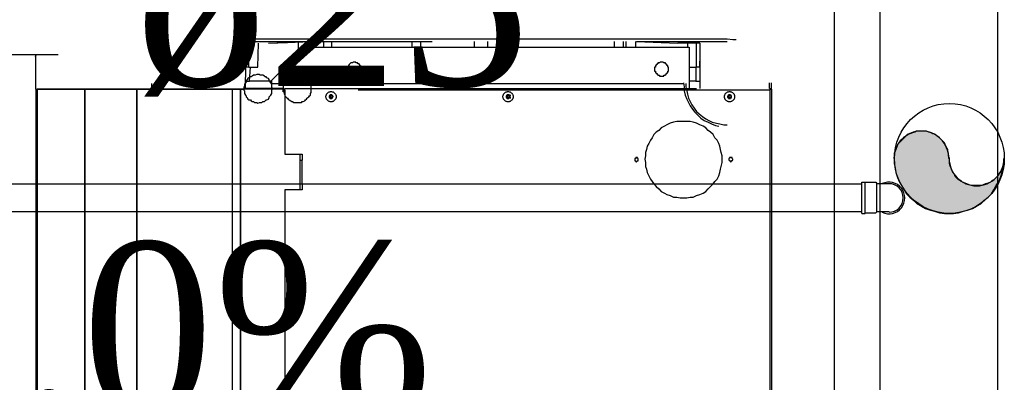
# Model space of a CAD drawing. Header units: millimetres. Extents: x 335 to 739279, y -1 to 84.
# Tile 22 of 244: x 356.79 to 357.985, y 29.807 to 30.247. Entities that reach past the tile are written whole.
import ezdxf

# ---------------------------------------------------------------- set-up
doc = ezdxf.new("R2010")
doc.units = ezdxf.units.MM
doc.header["$MEASUREMENT"] = 0
doc.linetypes.add('Dashed', pattern=[0.75, 0.5, -0.25])
for name, color, linetype, lineweight in [('Simbolos', 1, 'Continuous', 30), ('Simbolos_int', 1, 'Continuous', 30), ('TQ-Sentido tubo', 7, 'Continuous', 20), ('TQ-Seção tubo', 1, 'Continuous', 30), ('TQ-Textos tubo', 7, 'Continuous', 20)]:
    doc.layers.add(name, color=color, linetype=linetype, lineweight=lineweight)
doc.styles.add('TimesNewRoman', font='times.ttf')
doc.dimstyles.get("Standard").update_dxf_attribs({"dimtxt": 0.18, "dimasz": 0.18, "dimexe": 0.18, "dimexo": 0.0625, "dimgap": 0.09, "dimtad": 0, "dimtih": 1, "dimtoh": 1, "dimdec": 4, "dimzin": 0, "dimdsep": 46, "dimtxsty": 'Standard', "dimcen": 0.09, "dimadec": 0, "dimazin": 0, "dimtfac": 1, "dimtdec": 4, "dimtofl": 0, "dimtmove": 0, "dimatfit": 3, "dimfxl": 0, "dimtolj": 1, "dimtzin": 0, "dimarcsym": 0})

msp = doc.modelspace()

# ---------------------------------------------------------------- hatches: boundary and pattern name
at = {"linetype": 'Continuous'}
msp.add_hatch(color=256, dxfattribs=at).paths.add_polyline_path([(357.9188, 30.0789), (357.9178, 30.0819), (357.9178, 30.0849), (357.9168, 30.0879), (357.9168, 30.0899), (357.9148, 30.0929), (357.9138, 30.0959), (357.9128, 30.0979), (357.9108, 30.0999), (357.9088, 30.1019), (357.9068, 30.1039), (357.9038, 30.1059), (357.9018, 30.1079), (357.8988, 30.1089), (357.8968, 30.1099), (357.8938, 30.1109), (357.8908, 30.1119), (357.8878, 30.1119), (357.8848, 30.1119), (357.8818, 30.1119), (357.8788, 30.1119), (357.8768, 30.1109), (357.8738, 30.1099), (357.8708, 30.1089), (357.8688, 30.1079), (357.8658, 30.1059), (357.8638, 30.1039), (357.8618, 30.1019), (357.8598, 30.0999), (357.8578, 30.0979), (357.8558, 30.0959), (357.8548, 30.0929), (357.8538, 30.0899), (357.8528, 30.0879), (357.8518, 30.0849), (357.8518, 30.0819), (357.8518, 30.0789), (357.8518, 30.0729), (357.8528, 30.0669), (357.8538, 30.0619), (357.8558, 30.0559), (357.8578, 30.0509), (357.8608, 30.0459), (357.8638, 30.0409), (357.8668, 30.0359), (357.8708, 30.0319), (357.8758, 30.0279), (357.8798, 30.0239), (357.8848, 30.0209), (357.8898, 30.0179), (357.8958, 30.0159), (357.9008, 30.0149), (357.9068, 30.0129), (357.9128, 30.0119), (357.9188, 30.0119), (357.9238, 30.0119), (357.9298, 30.0129), (357.9358, 30.0149), (357.9408, 30.0159), (357.9468, 30.0179), (357.9518, 30.0209), (357.9568, 30.0239), (357.9608, 30.0279), (357.9658, 30.0319), (357.9698, 30.0359), (357.9728, 30.0409), (357.9758, 30.0459), (357.9788, 30.0509), (357.9808, 30.0559), (357.9828, 30.0619), (357.9838, 30.0669), (357.9848, 30.0729), (357.9848, 30.0789), (357.9848, 30.0759), (357.9848, 30.0729), (357.9838, 30.0699), (357.9828, 30.0669), (357.9818, 30.0649), (357.9808, 30.0619), (357.9788, 30.0599), (357.9768, 30.0569), (357.9748, 30.0549), (357.9728, 30.0529), (357.9708, 30.0519), (357.9688, 30.0499), (357.9658, 30.0489), (357.9628, 30.0479), (357.9598, 30.0469), (357.9578, 30.0459), (357.9548, 30.0459), (357.9518, 30.0459), (357.9488, 30.0459), (357.9458, 30.0459), (357.9428, 30.0469), (357.9398, 30.0479), (357.9378, 30.0489), (357.9348, 30.0499), (357.9328, 30.0519), (357.9298, 30.0529), (357.9278, 30.0549), (357.9258, 30.0569), (357.9248, 30.0599), (357.9228, 30.0619), (357.9218, 30.0649), (357.9208, 30.0669), (357.9198, 30.0699), (357.9188, 30.0729), (357.9188, 30.0759), (357.9188, 30.0789), (357.9188, 30.0789)])

# ---------------------------------------------------------------- linework, layer by layer
at = {"color": 7}
for p, q in [((357.7788, 30.6519), (357.7788, 28.0499)), ((357.9778, 28.0659), (357.9778, 30.6519)), ((357.8348, 28.1089), (357.8348, 30.5929))]:
    msp.add_line(p, q, dxfattribs=at)
at = {"color": 8, "linetype": 'Dashed'}
for p, q in [((357.0678, 30.2009), (357.0678, 30.2189)), ((357.1148, 30.2239), (357.0688, 30.2239)), ((357.0688, 30.2209), (357.1148, 30.2209)), ((357.0788, 30.1899), (357.0798, 30.2189)), ((357.0918, 30.2189), (357.1428, 30.2209)), ((357.0918, 30.2189), (357.1148, 30.2199)), ((357.1958, 30.2239), (357.1148, 30.2239)), ((357.1148, 30.2199), (357.1428, 30.2209)), ((357.1148, 30.2209), (357.2078, 30.2209)), ((357.1278, 30.2199), (357.1278, 30.2059)), ((357.1388, 30.2139), (357.1388, 30.2209)), ((357.1428, 30.2209), (357.2418, 30.2209)), ((357.1588, 30.2209), (357.1588, 30.2139)), ((357.1688, 30.2139), (357.1688, 30.2209)), ((357.5368, 30.2239), (357.1958, 30.2239)), ((357.2078, 30.2209), (357.2908, 30.2209)), ((357.2418, 30.2209), (357.2908, 30.2209)), ((357.2658, 30.2209), (357.2658, 30.2139)), ((357.2768, 30.2139), (357.2768, 30.2209)), ((357.3418, 30.2209), (357.3418, 30.2139)), ((357.3578, 30.2209), (357.3578, 30.2139)), ((357.5118, 30.2209), (357.5118, 30.2139)), ((357.5228, 30.2139), (357.5228, 30.2209)), ((357.5258, 30.2209), (357.5258, 30.2139)), ((357.6228, 30.2239), (357.5368, 30.2239)), ((357.5378, 30.2139), (357.5378, 30.2209)), ((357.5388, 30.2209), (357.6488, 30.2209)), ((357.5388, 30.2209), (357.5888, 30.2189)), ((357.6158, 30.2189), (357.5888, 30.2189)), ((357.6008, 30.2189), (357.6008, 30.2139)), ((357.6118, 30.2009), (357.6118, 30.2189)), ((357.6158, 30.2189), (357.6158, 30.1639)), ((357.6438, 30.2239), (357.6228, 30.2239)), ((357.6488, 30.2239), (357.6438, 30.2239)), ((357.6558, 30.2229), (357.6488, 30.2239)), ((357.6598, 30.2229), (357.6558, 30.2229)), ((357.0638, 30.1639), (357.0648, 30.2179)), ((357.0958, 30.1739), (357.1358, 30.2139)), ((357.1358, 30.2139), (357.6028, 30.2139)), ((357.6028, 30.2139), (357.6028, 30.1699)), ((356.8088, 30.2029), (356.8098, 30.2049)), ((356.8088, 30.2029), (356.8088, 30.1629)), ((357.0678, 30.1899), (357.0678, 30.2009)), ((357.6118, 30.1899), (357.6118, 30.2009)), ((357.6158, 30.1899), (357.6158, 30.1969)), ((357.0678, 30.1899), (357.0638, 30.1899)), ((357.0678, 30.1899), (357.0788, 30.1899)), ((357.0688, 30.1729), (357.0698, 30.1899)), ((357.6028, 30.1899), (357.6118, 30.1899)), ((357.6108, 30.1899), (357.6108, 30.1729)), ((357.6158, 30.1899), (357.6118, 30.1899)), ((357.0638, 30.1729), (357.0688, 30.1729)), ((357.0958, 30.1729), (357.0688, 30.1729)), ((357.0958, 30.1699), (357.0958, 30.1739)), ((357.6108, 30.1729), (357.6028, 30.1729)), ((357.6108, 30.1729), (357.6158, 30.1729)), ((356.8088, 30.1629), (356.9498, 30.1629)), ((356.8098, 29.0129), (356.8098, 30.1629)), ((356.8098, 30.1629), (356.8108, 30.1629)), ((356.8208, 30.1629), (356.8108, 30.1629)), ((356.8108, 30.1629), (356.8108, 29.0129)), ((356.8658, 30.1629), (356.8208, 30.1629)), ((356.8688, 30.1629), (356.8658, 30.1629)), ((356.8728, 30.1629), (356.8688, 30.1629)), ((356.8688, 30.1629), (356.8688, 29.0129)), ((356.8688, 29.0129), (356.8688, 30.1629)), ((356.9288, 30.1629), (356.8728, 30.1629)), ((356.9318, 30.1629), (356.9288, 30.1629)), ((356.9338, 30.1629), (356.9318, 30.1629)), ((356.9318, 30.1629), (356.9318, 29.0129)), ((356.9318, 29.0129), (356.9318, 30.1629)), ((357.0468, 30.1629), (356.9338, 30.1629)), ((356.9498, 30.1699), (356.9498, 30.1629)), ((356.9498, 30.1629), (357.0558, 30.1629)), ((357.0478, 30.1629), (357.0468, 30.1629)), ((357.0478, 30.1629), (357.0478, 29.0129)), ((357.0578, 30.1629), (357.0478, 30.1629)), ((357.0558, 30.1629), (357.0618, 30.1629)), ((357.0578, 30.1629), (357.0578, 29.0129)), ((357.0618, 30.1629), (357.0578, 30.1629)), ((357.0578, 29.0129), (357.0578, 30.1629)), ((357.1098, 30.1639), (357.0618, 30.1639)), ((357.1098, 30.1629), (357.0618, 30.1629)), ((357.0638, 30.1639), (357.0958, 30.1639)), ((357.0958, 30.1699), (357.6028, 30.1699)), ((357.0958, 30.1639), (357.0958, 30.1699)), ((357.1098, 30.1629), (357.1098, 30.1639)), ((357.1098, 30.1639), (357.1098, 30.1629)), ((357.1098, 30.1629), (357.1118, 30.1629)), ((357.1098, 30.1599), (357.1098, 30.1629)), ((357.1098, 30.1599), (357.1098, 30.1629)), ((357.1098, 30.1619), (357.1118, 30.1619)), ((357.1098, 30.1619), (357.1118, 30.1619)), ((357.1098, 30.1609), (357.1118, 30.1609)), ((357.1118, 30.1599), (357.1098, 30.1599)), ((357.1118, 30.1619), (357.1118, 30.1639)), ((357.1118, 30.1639), (357.7008, 30.1639)), ((357.7008, 30.1619), (357.1118, 30.1619)), ((357.1118, 30.1619), (357.1118, 30.0839)), ((357.6028, 30.1699), (357.6028, 30.1639)), ((357.6998, 30.1709), (357.6998, 30.1639)), ((357.7008, 30.1639), (357.7008, 30.1619)), ((357.7008, 30.1639), (357.7018, 30.1639)), ((357.7008, 30.1629), (357.7018, 30.1629)), ((357.7008, 30.1619), (357.7008, 29.0139)), ((357.7018, 30.1639), (357.7018, 30.1629)), ((357.7028, 30.1629), (357.7028, 30.1709)), ((357.7028, 30.1629), (357.7028, 29.0129)), ((357.1658, 30.1549), (357.1678, 30.1549)), ((357.1658, 30.1539), (357.1658, 30.1549)), ((357.1658, 30.1529), (357.1658, 30.1539)), ((357.1678, 30.1539), (357.1658, 30.1539)), ((357.1668, 30.1559), (357.1678, 30.1559)), ((357.1668, 30.1549), (357.1678, 30.1549)), ((357.1668, 30.1529), (357.1678, 30.1539)), ((357.1668, 30.1519), (357.1678, 30.1519)), ((357.1678, 30.1549), (357.1678, 30.1559)), ((357.1678, 30.1559), (357.1688, 30.1559)), ((357.1678, 30.1519), (357.1678, 30.1539)), ((357.1688, 30.1519), (357.1678, 30.1519)), ((357.1688, 30.1559), (357.1688, 30.1549)), ((357.1688, 30.1549), (357.1698, 30.1549)), ((357.1688, 30.1539), (357.1688, 30.1519)), ((357.1688, 30.1529), (357.1688, 30.1539)), ((357.1698, 30.1539), (357.1688, 30.1539)), ((357.1698, 30.1549), (357.1698, 30.1539)), ((357.1698, 30.1529), (357.1698, 30.1539)), ((357.3808, 30.1549), (357.3818, 30.1549)), ((357.3808, 30.1529), (357.3818, 30.1539)), ((357.3818, 30.1559), (357.3828, 30.1559)), ((357.3818, 30.1549), (357.3828, 30.1549)), ((357.3818, 30.1549), (357.3828, 30.1549)), ((357.3818, 30.1539), (357.3818, 30.1549)), ((357.3818, 30.1529), (357.3828, 30.1539)), ((357.3828, 30.1539), (357.3818, 30.1539)), ((357.3818, 30.1519), (357.3828, 30.1519)), ((357.3828, 30.1549), (357.3828, 30.1559)), ((357.3828, 30.1559), (357.3838, 30.1559)), ((357.3828, 30.1519), (357.3828, 30.1539)), ((357.3838, 30.1519), (357.3828, 30.1519)), ((357.3838, 30.1559), (357.3838, 30.1549)), ((357.3848, 30.1559), (357.3838, 30.1559)), ((357.3838, 30.1549), (357.3848, 30.1549)), ((357.3848, 30.1549), (357.3838, 30.1549)), ((357.3838, 30.1539), (357.3838, 30.1519)), ((357.3848, 30.1529), (357.3838, 30.1539)), ((357.3848, 30.1539), (357.3838, 30.1539)), ((357.3848, 30.1519), (357.3838, 30.1519)), ((357.3858, 30.1549), (357.3848, 30.1549)), ((357.3848, 30.1549), (357.3848, 30.1539)), ((357.3858, 30.1529), (357.3848, 30.1539)), ((357.6498, 30.1549), (357.6518, 30.1549)), ((357.6498, 30.1539), (357.6498, 30.1549)), ((357.6498, 30.1529), (357.6498, 30.1539)), ((357.6518, 30.1539), (357.6498, 30.1539)), ((357.6508, 30.1559), (357.6518, 30.1559)), ((357.6508, 30.1549), (357.6518, 30.1549)), ((357.6508, 30.1529), (357.6518, 30.1539)), ((357.6508, 30.1519), (357.6518, 30.1519)), ((357.6518, 30.1549), (357.6518, 30.1559)), ((357.6518, 30.1559), (357.6528, 30.1559)), ((357.6518, 30.1519), (357.6518, 30.1539)), ((357.6528, 30.1519), (357.6518, 30.1519)), ((357.6528, 30.1559), (357.6528, 30.1549)), ((357.6528, 30.1549), (357.6538, 30.1549)), ((357.6528, 30.1539), (357.6528, 30.1519)), ((357.6528, 30.1529), (357.6528, 30.1539)), ((357.6538, 30.1539), (357.6528, 30.1539)), ((357.6538, 30.1549), (357.6538, 30.1539)), ((357.6538, 30.1529), (357.6538, 30.1539)), ((357.1118, 30.0839), (357.1328, 30.0839)), ((357.1298, 30.0839), (357.1298, 30.0409)), ((357.1298, 30.0839), (357.1298, 30.0409)), ((357.1298, 30.0769), (357.1328, 30.0769)), ((357.1328, 30.0839), (357.1328, 30.0769)), ((357.1328, 30.0479), (357.1328, 30.0769)), ((357.1118, 30.0409), (357.1118, 29.6099)), ((357.1328, 30.0409), (357.1118, 30.0409)), ((357.1298, 30.0479), (357.1328, 30.0479)), ((357.1328, 30.0479), (357.1328, 30.0409))]:
    msp.add_line(p, q, dxfattribs=at)
for points in [[(357.1958, 30.1959), (357.1948, 30.1959), (357.1948, 30.1959), (357.1938, 30.1949), (357.1928, 30.1949), (357.1928, 30.1949), (357.1918, 30.1949), (357.1908, 30.1939), (357.1908, 30.1939), (357.1898, 30.1929), (357.1898, 30.1929), (357.1888, 30.1919), (357.1888, 30.1919), (357.1888, 30.1909), (357.1878, 30.1899), (357.1878, 30.1899), (357.1878, 30.1889), (357.1878, 30.1879), (357.1878, 30.1869), (357.1878, 30.1869), (357.1878, 30.1859), (357.1878, 30.1849), (357.1878, 30.1849), (357.1888, 30.1839), (357.1888, 30.1829), (357.1888, 30.1829), (357.1898, 30.1819), (357.1898, 30.1819), (357.1908, 30.1809), (357.1908, 30.1809), (357.1918, 30.1799), (357.1928, 30.1799), (357.1928, 30.1799), (357.1938, 30.1789), (357.1948, 30.1789), (357.1948, 30.1789), (357.1958, 30.1789), (357.1968, 30.1789), (357.1978, 30.1789), (357.1978, 30.1789), (357.1988, 30.1799), (357.1998, 30.1799), (357.1998, 30.1799), (357.2008, 30.1809), (357.2018, 30.1809), (357.2018, 30.1819), (357.2028, 30.1819), (357.2028, 30.1829), (357.2028, 30.1829), (357.2038, 30.1839), (357.2038, 30.1849), (357.2038, 30.1849), (357.2038, 30.1859), (357.2038, 30.1869), (357.2038, 30.1869), (357.2038, 30.1879), (357.2038, 30.1889), (357.2038, 30.1899), (357.2038, 30.1899), (357.2038, 30.1909), (357.2028, 30.1919), (357.2028, 30.1919), (357.2028, 30.1929), (357.2018, 30.1929), (357.2018, 30.1939), (357.2008, 30.1939), (357.1998, 30.1949), (357.1998, 30.1949), (357.1988, 30.1949), (357.1978, 30.1949), (357.1978, 30.1959), (357.1968, 30.1959), (357.1958, 30.1959)], [(357.5688, 30.1959), (357.5688, 30.1959), (357.5678, 30.1959), (357.5668, 30.1949), (357.5668, 30.1949), (357.5658, 30.1949), (357.5648, 30.1949), (357.5648, 30.1939), (357.5638, 30.1939), (357.5638, 30.1929), (357.5628, 30.1929), (357.5628, 30.1919), (357.5618, 30.1919), (357.5618, 30.1909), (357.5618, 30.1899), (357.5608, 30.1899), (357.5608, 30.1889), (357.5608, 30.1879), (357.5608, 30.1869), (357.5608, 30.1869), (357.5608, 30.1859), (357.5608, 30.1849), (357.5618, 30.1849), (357.5618, 30.1839), (357.5618, 30.1829), (357.5628, 30.1829), (357.5628, 30.1819), (357.5638, 30.1819), (357.5638, 30.1809), (357.5648, 30.1809), (357.5648, 30.1799), (357.5658, 30.1799), (357.5668, 30.1799), (357.5668, 30.1789), (357.5678, 30.1789), (357.5688, 30.1789), (357.5688, 30.1789), (357.5698, 30.1789), (357.5708, 30.1789), (357.5718, 30.1789), (357.5718, 30.1799), (357.5728, 30.1799), (357.5738, 30.1799), (357.5738, 30.1809), (357.5748, 30.1809), (357.5748, 30.1819), (357.5758, 30.1819), (357.5758, 30.1829), (357.5768, 30.1829), (357.5768, 30.1839), (357.5768, 30.1849), (357.5778, 30.1849), (357.5778, 30.1859), (357.5778, 30.1869), (357.5778, 30.1869), (357.5778, 30.1879), (357.5778, 30.1889), (357.5778, 30.1899), (357.5768, 30.1899), (357.5768, 30.1909), (357.5768, 30.1919), (357.5758, 30.1919), (357.5758, 30.1929), (357.5748, 30.1929), (357.5748, 30.1939), (357.5738, 30.1939), (357.5738, 30.1949), (357.5728, 30.1949), (357.5718, 30.1949), (357.5718, 30.1949), (357.5708, 30.1959), (357.5698, 30.1959), (357.5688, 30.1959)], [(357.0788, 30.1809), (357.0778, 30.1809), (357.0758, 30.1799), (357.0748, 30.1799), (357.0738, 30.1799), (357.0718, 30.1789), (357.0708, 30.1779), (357.0698, 30.1779), (357.0678, 30.1769), (357.0668, 30.1759), (357.0658, 30.1749), (357.0648, 30.1729), (357.0648, 30.1719), (357.0638, 30.1709), (357.0628, 30.1689), (357.0628, 30.1679), (357.0628, 30.1669), (357.0618, 30.1649), (357.0618, 30.1639), (357.0618, 30.1619), (357.0628, 30.1609), (357.0628, 30.1589), (357.0628, 30.1579), (357.0638, 30.1559), (357.0648, 30.1549), (357.0648, 30.1539), (357.0658, 30.1529), (357.0668, 30.1509), (357.0678, 30.1499), (357.0698, 30.1499), (357.0708, 30.1489), (357.0718, 30.1479), (357.0738, 30.1479), (357.0748, 30.1469), (357.0758, 30.1469), (357.0778, 30.1469), (357.0788, 30.1459), (357.0808, 30.1469), (357.0818, 30.1469), (357.0838, 30.1469), (357.0848, 30.1479), (357.0868, 30.1479), (357.0878, 30.1489), (357.0888, 30.1499), (357.0898, 30.1499), (357.0918, 30.1509), (357.0928, 30.1529), (357.0928, 30.1539), (357.0938, 30.1549), (357.0948, 30.1559), (357.0958, 30.1579), (357.0958, 30.1589), (357.0958, 30.1609), (357.0958, 30.1619), (357.0968, 30.1639), (357.0958, 30.1649), (357.0958, 30.1669), (357.0958, 30.1679), (357.0958, 30.1689), (357.0948, 30.1709), (357.0938, 30.1719), (357.0928, 30.1729), (357.0928, 30.1749), (357.0918, 30.1759), (357.0898, 30.1769), (357.0888, 30.1779), (357.0878, 30.1779), (357.0868, 30.1789), (357.0848, 30.1799), (357.0838, 30.1799), (357.0818, 30.1799), (357.0808, 30.1809), (357.0788, 30.1809)], [(357.1268, 30.1809), (357.1258, 30.1809), (357.1238, 30.1799), (357.1228, 30.1799), (357.1208, 30.1799), (357.1198, 30.1789), (357.1188, 30.1779), (357.1168, 30.1779), (357.1158, 30.1769), (357.1148, 30.1759), (357.1138, 30.1749), (357.1128, 30.1729), (357.1118, 30.1719), (357.1118, 30.1709), (357.1108, 30.1689), (357.1108, 30.1679), (357.1098, 30.1669), (357.1098, 30.1649), (357.1098, 30.1639), (357.1098, 30.1619), (357.1098, 30.1609), (357.1108, 30.1589), (357.1108, 30.1579), (357.1118, 30.1559), (357.1118, 30.1549), (357.1128, 30.1539), (357.1138, 30.1529), (357.1148, 30.1519), (357.1158, 30.1509), (357.1168, 30.1499), (357.1188, 30.1489), (357.1198, 30.1479), (357.1208, 30.1479), (357.1228, 30.1469), (357.1238, 30.1469), (357.1258, 30.1469), (357.1268, 30.1469), (357.1288, 30.1469), (357.1298, 30.1469), (357.1318, 30.1469), (357.1328, 30.1479), (357.1338, 30.1479), (357.1358, 30.1489), (357.1368, 30.1499), (357.1378, 30.1509), (357.1388, 30.1519), (357.1398, 30.1529), (357.1408, 30.1539), (357.1418, 30.1549), (357.1428, 30.1559), (357.1428, 30.1579), (357.1438, 30.1589), (357.1438, 30.1609), (357.1438, 30.1619), (357.1438, 30.1639), (357.1438, 30.1649), (357.1438, 30.1669), (357.1438, 30.1679), (357.1428, 30.1689), (357.1428, 30.1709), (357.1418, 30.1719), (357.1408, 30.1729), (357.1398, 30.1749), (357.1388, 30.1759), (357.1378, 30.1769), (357.1368, 30.1779), (357.1358, 30.1779), (357.1338, 30.1789), (357.1328, 30.1799), (357.1318, 30.1799), (357.1298, 30.1799), (357.1288, 30.1809), (357.1268, 30.1809)], [(357.5958, 30.1709), (357.5968, 30.1659), (357.5968, 30.1609), (357.5978, 30.1559), (357.5998, 30.1509), (357.6018, 30.1469), (357.6038, 30.1429), (357.6068, 30.1389), (357.6098, 30.1349), (357.6138, 30.1309), (357.6168, 30.1279), (357.6208, 30.1249), (357.6258, 30.1229), (357.6298, 30.1209), (357.6348, 30.1189), (357.6388, 30.1179)], [(357.5988, 30.1699), (357.5988, 30.1659), (357.5998, 30.1609), (357.6008, 30.1569), (357.6018, 30.1519), (357.6038, 30.1479), (357.6058, 30.1439), (357.6088, 30.1399), (357.6118, 30.1359), (357.6148, 30.1329), (357.6188, 30.1299), (357.6228, 30.1269), (357.6268, 30.1249), (357.6308, 30.1229), (357.6358, 30.1219), (357.6398, 30.1209), (357.6448, 30.1199), (357.6488, 30.1199)], [(357.5958, 30.1239), (357.5918, 30.1239), (357.5878, 30.1239), (357.5838, 30.1229), (357.5798, 30.1219), (357.5758, 30.1199), (357.5728, 30.1179), (357.5688, 30.1159), (357.5658, 30.1129), (357.5628, 30.1109), (357.5598, 30.1079), (357.5578, 30.1039), (357.5558, 30.1009), (357.5538, 30.0969), (357.5518, 30.0939), (357.5508, 30.0899), (357.5498, 30.0859), (357.5498, 30.0819), (357.5488, 30.0779), (357.5498, 30.0739), (357.5498, 30.0689), (357.5508, 30.0659), (357.5518, 30.0619), (357.5538, 30.0579), (357.5558, 30.0539), (357.5578, 30.0509), (357.5598, 30.0479), (357.5628, 30.0449), (357.5658, 30.0419), (357.5688, 30.0389), (357.5728, 30.0369), (357.5758, 30.0349), (357.5798, 30.0339), (357.5838, 30.0319), (357.5878, 30.0319), (357.5918, 30.0309), (357.5958, 30.0309), (357.5998, 30.0309), (357.6038, 30.0319), (357.6078, 30.0319), (357.6118, 30.0339), (357.6158, 30.0349), (357.6198, 30.0369), (357.6228, 30.0389), (357.6258, 30.0419), (357.6288, 30.0449), (357.6318, 30.0479), (357.6338, 30.0509), (357.6368, 30.0539), (357.6388, 30.0579), (357.6398, 30.0619), (357.6408, 30.0659), (357.6418, 30.0689), (357.6428, 30.0739), (357.6428, 30.0779), (357.6428, 30.0819), (357.6418, 30.0859), (357.6408, 30.0899), (357.6398, 30.0939), (357.6388, 30.0969), (357.6368, 30.1009), (357.6338, 30.1039), (357.6318, 30.1079), (357.6288, 30.1109), (357.6258, 30.1129), (357.6228, 30.1159), (357.6198, 30.1179), (357.6158, 30.1199), (357.6118, 30.1219), (357.6078, 30.1229), (357.6038, 30.1239), (357.5998, 30.1239), (357.5958, 30.1239)], [(357.5388, 30.0799), (357.5388, 30.0799), (357.5378, 30.0799), (357.5378, 30.0799), (357.5378, 30.0799), (357.5378, 30.0799), (357.5378, 30.0799), (357.5378, 30.0789), (357.5368, 30.0789), (357.5368, 30.0789), (357.5368, 30.0789), (357.5368, 30.0789), (357.5368, 30.0789), (357.5368, 30.0789), (357.5368, 30.0779), (357.5368, 30.0779), (357.5368, 30.0779), (357.5368, 30.0779), (357.5368, 30.0779), (357.5368, 30.0769), (357.5368, 30.0769), (357.5368, 30.0769), (357.5368, 30.0769), (357.5368, 30.0769), (357.5368, 30.0769), (357.5368, 30.0759), (357.5368, 30.0759), (357.5368, 30.0759), (357.5368, 30.0759), (357.5378, 30.0759), (357.5378, 30.0759), (357.5378, 30.0759), (357.5378, 30.0759), (357.5378, 30.0749), (357.5378, 30.0749), (357.5388, 30.0749), (357.5388, 30.0749), (357.5388, 30.0749), (357.5388, 30.0749), (357.5388, 30.0749), (357.5398, 30.0759), (357.5398, 30.0759), (357.5398, 30.0759), (357.5398, 30.0759), (357.5398, 30.0759), (357.5398, 30.0759), (357.5398, 30.0759), (357.5408, 30.0759), (357.5408, 30.0769), (357.5408, 30.0769), (357.5408, 30.0769), (357.5408, 30.0769), (357.5408, 30.0769), (357.5408, 30.0769), (357.5408, 30.0779), (357.5408, 30.0779), (357.5408, 30.0779), (357.5408, 30.0779), (357.5408, 30.0779), (357.5408, 30.0789), (357.5408, 30.0789), (357.5408, 30.0789), (357.5398, 30.0789), (357.5398, 30.0789), (357.5398, 30.0789), (357.5398, 30.0789), (357.5398, 30.0799), (357.5398, 30.0799), (357.5398, 30.0799), (357.5388, 30.0799), (357.5388, 30.0799), (357.5388, 30.0799), (357.5388, 30.0799)], [(357.6528, 30.0799), (357.6528, 30.0799), (357.6528, 30.0799), (357.6528, 30.0799), (357.6528, 30.0799), (357.6528, 30.0799), (357.6518, 30.0799), (357.6518, 30.0789), (357.6518, 30.0789), (357.6518, 30.0789), (357.6518, 30.0789), (357.6518, 30.0789), (357.6518, 30.0789), (357.6508, 30.0789), (357.6508, 30.0779), (357.6508, 30.0779), (357.6508, 30.0779), (357.6508, 30.0779), (357.6508, 30.0779), (357.6508, 30.0769), (357.6508, 30.0769), (357.6508, 30.0769), (357.6508, 30.0769), (357.6508, 30.0769), (357.6518, 30.0769), (357.6518, 30.0759), (357.6518, 30.0759), (357.6518, 30.0759), (357.6518, 30.0759), (357.6518, 30.0759), (357.6518, 30.0759), (357.6528, 30.0759), (357.6528, 30.0759), (357.6528, 30.0749), (357.6528, 30.0749), (357.6528, 30.0749), (357.6528, 30.0749), (357.6538, 30.0749), (357.6538, 30.0749), (357.6538, 30.0749), (357.6538, 30.0759), (357.6538, 30.0759), (357.6548, 30.0759), (357.6548, 30.0759), (357.6548, 30.0759), (357.6548, 30.0759), (357.6548, 30.0759), (357.6548, 30.0759), (357.6548, 30.0769), (357.6548, 30.0769), (357.6558, 30.0769), (357.6558, 30.0769), (357.6558, 30.0769), (357.6558, 30.0769), (357.6558, 30.0779), (357.6558, 30.0779), (357.6558, 30.0779), (357.6558, 30.0779), (357.6558, 30.0779), (357.6548, 30.0789), (357.6548, 30.0789), (357.6548, 30.0789), (357.6548, 30.0789), (357.6548, 30.0789), (357.6548, 30.0789), (357.6548, 30.0789), (357.6548, 30.0799), (357.6538, 30.0799), (357.6538, 30.0799), (357.6538, 30.0799), (357.6538, 30.0799), (357.6538, 30.0799), (357.6528, 30.0799)]]:
    msp.add_lwpolyline(points, dxfattribs=at)
msp.add_lwpolyline([(357.9188, 30.0789), (357.9178, 30.0819), (357.9178, 30.0849), (357.9168, 30.0879), (357.9168, 30.0899), (357.9148, 30.0929), (357.9138, 30.0959), (357.9128, 30.0979), (357.9108, 30.0999), (357.9088, 30.1019), (357.9068, 30.1039), (357.9038, 30.1059), (357.9018, 30.1079), (357.8988, 30.1089), (357.8968, 30.1099), (357.8938, 30.1109), (357.8908, 30.1119), (357.8878, 30.1119), (357.8848, 30.1119), (357.8818, 30.1119), (357.8788, 30.1119), (357.8768, 30.1109), (357.8738, 30.1099), (357.8708, 30.1089), (357.8688, 30.1079), (357.8658, 30.1059), (357.8638, 30.1039), (357.8618, 30.1019), (357.8598, 30.0999), (357.8578, 30.0979), (357.8558, 30.0959), (357.8548, 30.0929), (357.8538, 30.0899), (357.8528, 30.0879), (357.8518, 30.0849), (357.8518, 30.0819), (357.8518, 30.0789), (357.8518, 30.0729), (357.8528, 30.0669), (357.8538, 30.0619), (357.8558, 30.0559), (357.8578, 30.0509), (357.8608, 30.0459), (357.8638, 30.0409), (357.8668, 30.0359), (357.8708, 30.0319), (357.8758, 30.0279), (357.8798, 30.0239), (357.8848, 30.0209), (357.8898, 30.0179), (357.8958, 30.0159), (357.9008, 30.0149), (357.9068, 30.0129), (357.9128, 30.0119), (357.9188, 30.0119), (357.9238, 30.0119), (357.9298, 30.0129), (357.9358, 30.0149), (357.9408, 30.0159), (357.9468, 30.0179), (357.9518, 30.0209), (357.9568, 30.0239), (357.9608, 30.0279), (357.9658, 30.0319), (357.9698, 30.0359), (357.9728, 30.0409), (357.9758, 30.0459), (357.9788, 30.0509), (357.9808, 30.0559), (357.9828, 30.0619), (357.9838, 30.0669), (357.9848, 30.0729), (357.9848, 30.0789), (357.9848, 30.0759), (357.9848, 30.0729), (357.9838, 30.0699), (357.9828, 30.0669), (357.9818, 30.0649), (357.9808, 30.0619), (357.9788, 30.0599), (357.9768, 30.0569), (357.9748, 30.0549), (357.9728, 30.0529), (357.9708, 30.0519), (357.9688, 30.0499), (357.9658, 30.0489), (357.9628, 30.0479), (357.9598, 30.0469), (357.9578, 30.0459), (357.9548, 30.0459), (357.9518, 30.0459), (357.9488, 30.0459), (357.9458, 30.0459), (357.9428, 30.0469), (357.9398, 30.0479), (357.9378, 30.0489), (357.9348, 30.0499), (357.9328, 30.0519), (357.9298, 30.0529), (357.9278, 30.0549), (357.9258, 30.0569), (357.9248, 30.0599), (357.9228, 30.0619), (357.9218, 30.0649), (357.9208, 30.0669), (357.9198, 30.0699), (357.9188, 30.0729), (357.9188, 30.0759), (357.9188, 30.0789), (357.9188, 30.0789)], close=True, dxfattribs=at)
for centre, radius in [((357.1678, 30.1539), 0.0062), ((357.3828, 30.1539), 0.0062), ((357.6518, 30.1539), 0.0062), ((357.9188, 30.0789), 0.0667)]:
    msp.add_circle(centre, radius, dxfattribs=at)
for centre, radius, start, end in [((357.2038, 30.1539), 0.0383, 178.327, 181.673), ((357.1678, 30.1199), 0.0355, 91.717, 93.5209), ((357.1678, 30.1879), 0.0355, 266.479, 268.283), ((357.2018, 30.1539), 0.0355, 176.479, 178.283), ((357.2018, 30.1539), 0.0355, 181.717, 183.521), ((357.1678, 30.1179), 0.0383, 88.3274, 91.6726), ((357.1678, 30.1899), 0.0383, 268.327, 271.673), ((357.1678, 30.1199), 0.0355, 86.4791, 88.283), ((357.1678, 30.1879), 0.0355, 271.717, 273.521), ((357.1338, 30.1539), 0.0355, 1.717, 3.5209), ((357.1338, 30.1539), 0.0355, 356.479, 358.283), ((357.1318, 30.1539), 0.0383, 358.327, 1.6726), ((357.4188, 30.1539), 0.0383, 178.327, 181.673), ((357.3828, 30.1199), 0.0355, 91.717, 93.5209), ((357.3828, 30.1879), 0.0355, 266.479, 268.283), ((357.3828, 30.1179), 0.0383, 88.3274, 91.6726), ((357.3828, 30.1899), 0.0383, 268.327, 271.673), ((357.4178, 30.1539), 0.0355, 176.479, 178.283), ((357.4178, 30.1539), 0.0355, 181.717, 183.521), ((357.3488, 30.1539), 0.0355, 1.717, 3.5209), ((357.3488, 30.1539), 0.0355, 356.479, 358.283), ((357.3838, 30.1199), 0.0355, 86.4791, 88.283), ((357.3838, 30.1879), 0.0355, 271.717, 273.521), ((357.3468, 30.1539), 0.0383, 358.327, 1.6726), ((357.6878, 30.1539), 0.0383, 178.327, 181.673), ((357.6518, 30.1199), 0.0355, 91.717, 93.5209), ((357.6518, 30.1879), 0.0355, 266.479, 268.283), ((357.6858, 30.1539), 0.0355, 176.479, 178.283), ((357.6858, 30.1539), 0.0355, 181.717, 183.521), ((357.6518, 30.1179), 0.0383, 88.3274, 91.6726), ((357.6518, 30.1899), 0.0383, 268.327, 271.673), ((357.6518, 30.1199), 0.0355, 86.4791, 88.283), ((357.6518, 30.1879), 0.0355, 271.717, 273.521), ((357.6178, 30.1539), 0.0355, 1.717, 3.5209), ((357.6178, 30.1539), 0.0355, 356.479, 358.283), ((357.6158, 30.1539), 0.0383, 358.327, 1.6726), ((357.8848, 30.0789), 0.0333, 0, 180), ((357.9518, 30.0789), 0.0333, 180, 0)]:
    msp.add_arc(centre, radius, start, end, dxfattribs=at)
at = {"layer": 'Simbolos'}
for p, q in [((357.8125, 30.0119), (357.8125, 30.0499)), ((357.8125, 30.0499), (357.8165, 30.0499)), ((357.8165, 30.0499), (357.8295, 30.0499)), ((357.8295, 30.0499), (357.8305, 30.0479)), ((357.8375, 30.0479), (357.8305, 30.0479)), ((357.8455, 30.0479), (357.8375, 30.0479)), ((357.8125, 30.0119), (357.8165, 30.0119)), ((357.8165, 30.0129), (357.8295, 30.0129)), ((357.8165, 30.0119), (357.8165, 30.0129)), ((357.8295, 30.0129), (357.8305, 30.0139)), ((357.8375, 30.0139), (357.8305, 30.0139)), ((357.8455, 30.0139), (357.8375, 30.0139))]:
    msp.add_line(p, q, dxfattribs=at)
msp.add_arc((357.8455, 30.0309), 0.0192, 244.623, 115.377, dxfattribs=at)
at = {"layer": 'Simbolos_int'}
for p, q in [((357.8165, 30.0129), (357.8165, 30.0499)), ((357.8305, 30.0139), (357.8305, 30.0479))]:
    msp.add_line(p, q, dxfattribs=at)
msp.add_arc((357.8455, 30.0309), 0.0173, 270, 90, dxfattribs=at)
at = {"layer": 'TQ-Seção tubo'}
for p, q in [((357.8125, 30.0476), (355.8248, 30.0476)), ((357.8125, 30.0142), (355.8248, 30.0142))]:
    msp.add_line(p, q, dxfattribs=at)

# ---------------------------------------------------------------- texts
at = {"layer": 'TQ-Textos tubo', "char_height": 0.2118, "line_spacing_factor": 0.798, "style": 'TimesNewRoman'}
for s, insert, width, attachment_point in [('ø25', (356.9298, 30.1538), 0.896301, 7), ('i=2.0%', (356.8238, 29.7606), 1.74329, 8)]:
    msp.add_mtext(s, dxfattribs=dict(at, insert=insert, width=width, attachment_point=attachment_point))

# ---------------------------------------------------------------- leaders
at = {"layer": 'TQ-Sentido tubo'}
msp.add_leader([(356.4127, 30.205), (356.8363, 30.205)], dimstyle='Standard', override={"dimasz": 0.2, "dimldrblk": 'CLOSED'}, dxfattribs=at)

doc.saveas('drawing.dxf')
